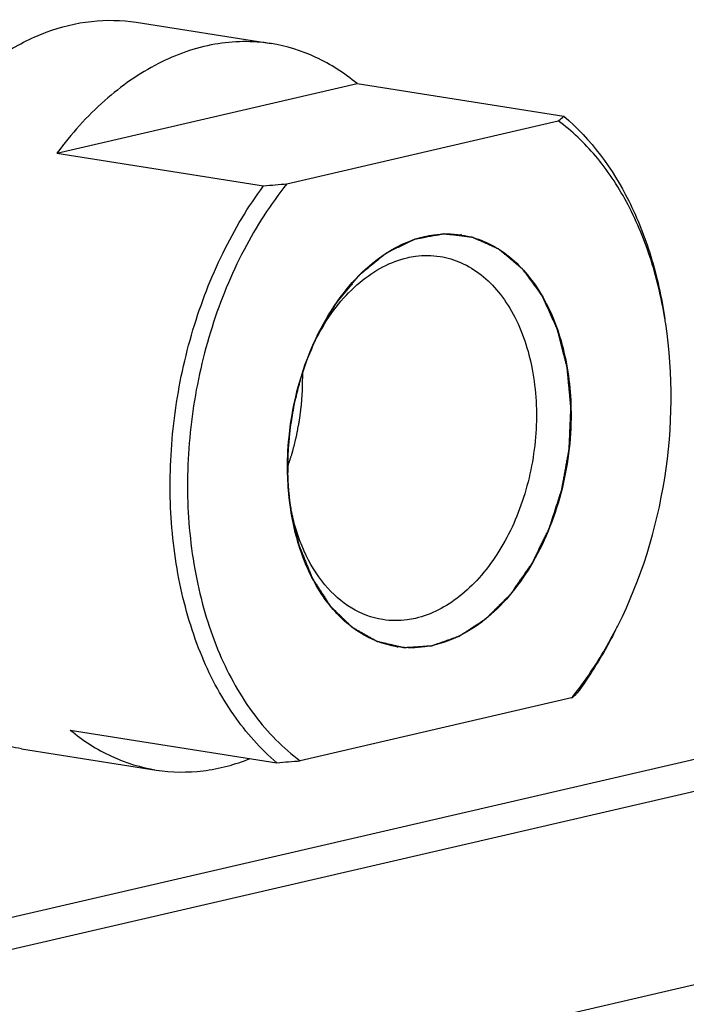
# Model space of a CAD drawing. Header units: millimetres. Extents: x 0 to 420, y 0 to 297.
# Tile 15 of 69: x 201.96 to 206.04, y 29.62 to 35.64. Entities that reach past the tile are written whole.
import ezdxf

# ---------------------------------------------------------------- set-up
doc = ezdxf.new("R2010")
doc.units = ezdxf.units.MM
doc.header["$LTSCALE"] = 23.1
doc.layers.add('AXIS', color=7, linetype='CONTINUOUS')
doc.layers.add('COMPONENTS', color=7, linetype='CONTINUOUS')

msp = doc.modelspace()

# ---------------------------------------------------------------- linework, layer by layer
at = {"layer": 'AXIS', "color": 7, "linetype": 'CONTINUOUS'}
for p, q in [((189.69345, 27.31963), (212.12838, 32.51746)), ((211.62517, 32.20265), (189.19024, 27.00482)), ((211.32324, 30.94943), (189.18032, 25.81926))]:
    msp.add_line(p, q, dxfattribs=at)
at = {"layer": 'COMPONENTS', "color": 7, "linetype": 'CONTINUOUS'}
for p, q in [((202.6717, 35.62583), (203.49633, 35.49555)), ((202.18668, 34.82574), (204.02227, 35.25102)), ((204.02227, 35.25102), (205.2867, 35.05125)), ((203.59385, 34.63762), (205.25391, 35.02223)), ((202.18668, 34.82574), (203.45111, 34.62597)), ((203.69013, 33.48506), (203.69009, 33.48685)), ((205.33539, 31.4917), (203.67532, 31.10709)), ((202.26815, 31.29521), (203.53259, 31.09544)), ((201.96945, 31.18096), (202.79408, 31.05068))]:
    msp.add_line(p, q, dxfattribs=at)
at = {"layer": 'COMPONENTS', "color": 2, "linetype": 'CONTINUOUS'}
for p, q in [((203.60021, 32.80391), (203.60128, 32.78653)), ((203.60467, 32.74382), (203.60659, 32.72416)), ((203.6114, 32.68273), (203.6143, 32.66137)), ((203.6143, 32.66137), (203.61527, 32.65463))]:
    msp.add_line(p, q, dxfattribs=at)
at = {"layer": 'COMPONENTS', "color": 7, "linetype": 'CONTINUOUS'}
for centre, radius, start, end in [((204.82804, 35.53641), 0.66764, 309.633415, 313.391413), ((201.61421, 58.01776), 23.4638, 274.490095, 274.839797), ((204.57424, 33.75818), 0.57287, 81.027456, 81.705192), ((203.19329, 33.36588), 2.74922, 8.684642, 9.391623), ((204.99104, 33.04719), 1.37991, 150.589964, 152.049168), ((204.96639, 33.06101), 1.35165, 149.922877, 150.587305), ((204.97107, 32.91908), 1.38021, 190.090586, 191.454832), ((203.16464, 33.16882), 2.74662, 332.65293, 333.360257), ((204.355, 32.37114), 0.57287, 261.027456, 261.705192), ((203.62459, 32.87339), 2.19907, 321.074747, 322.190841), ((204.91416, 32.00063), 0.66064, 309.613488, 313.41134), ((201.69568, 54.48723), 23.4638, 274.490095, 274.839797)]:
    msp.add_arc(centre, radius, start, end, dxfattribs=at)
for points, knots in [([(201.59578, 35.2232), (201.67418, 35.29864), (201.83819, 35.4319), (202.11077, 35.57352), (202.39243, 35.64378), (202.5814, 35.6401), (202.6717, 35.62583)], [0, 0, 0, 0, 0.2745939, 0.529727, 0.7692528, 1, 1, 1, 1]), ([(203.49631, 35.49555), (203.38292, 35.51347), (203.14143, 35.5094), (202.78903, 35.38384), (202.45981, 35.15106), (202.2732, 34.94231), (202.18668, 34.82574)], [0, 0, 0, 0, 0.2233546, 0.4596434, 0.7175511, 1, 1, 1, 1]), ([(204.02227, 35.25102), (203.94566, 35.31457), (203.77993, 35.42208), (203.59072, 35.48064), (203.49631, 35.49555)], [0, 0, 0, 0, 0.5101355, 1, 1, 1, 1]), ([(205.90566, 33.8145), (205.88448, 33.94251), (205.82579, 34.18808), (205.68424, 34.52534), (205.49628, 34.80922), (205.33798, 34.96084), (205.25391, 35.02223)], [0, 0, 0, 0, 0.2772215, 0.5370107, 0.7775895, 1, 1, 1, 1]), ([(205.2867, 35.05125), (205.45413, 34.91237), (205.66053, 34.62703), (205.83115, 34.18954), (205.8863, 33.94261), (205.90588, 33.81445)], [0, 0, 0, 0, 0.4636044, 0.7236911, 1, 1, 1, 1]), ([(202.87999, 32.71895), (202.87601, 32.89133), (202.89612, 33.23799), (203.0046, 33.74286), (203.18607, 34.21316), (203.35572, 34.49746), (203.45111, 34.62597)], [0, 0, 0, 0, 0.2556496, 0.5123703, 0.7626962, 1, 1, 1, 1]), ([(203.59385, 34.63762), (203.49293, 34.51267), (203.31282, 34.23165), (203.11983, 33.76035), (203.00378, 33.24939), (202.97136, 32.72788), (203.02442, 32.22517), (203.16065, 31.76928), (203.37323, 31.38579), (203.5693, 31.18451), (203.67532, 31.10709)], [0, 0, 0, 0, 0.1248793, 0.2575395, 0.3941913, 0.5304584, 0.6620193, 0.7852508, 0.8979277, 1, 1, 1, 1]), ([(203.78751, 33.72551), (203.82529, 33.80084), (203.90971, 33.94096), (204.06583, 34.11808), (204.24128, 34.24793), (204.37137, 34.30014), (204.43576, 34.31506)], [0, 0, 0, 0, 0.2802297, 0.5409502, 0.780203, 1, 1, 1, 1]), ([(204.43576, 34.31506), (204.45414, 34.31931), (204.52694, 34.33288), (204.6023, 34.33301), (204.65688, 34.32506)], [0, 0, 0, 0, 0.2548592, 1, 1, 1, 1]), ([(204.66358, 34.32404), (204.70965, 34.31676), (204.80177, 34.29026), (204.97615, 34.19076), (205.15978, 33.9806), (205.29522, 33.64791), (205.32839, 33.39689), (205.33142, 33.26548)], [0, 0, 0, 0, 0.1037529, 0.2107482, 0.442993, 0.7076371, 1, 1, 1, 1]), ([(203.79674, 33.73841), (203.8299, 33.79568), (203.90227, 33.90189), (204.03159, 34.03548), (204.17391, 34.13348), (204.27775, 34.1734), (204.32921, 34.18532)], [0, 0, 0, 0, 0.2783894, 0.5379771, 0.7777868, 1, 1, 1, 1]), ([(204.32921, 34.18532), (204.34591, 34.18919), (204.41204, 34.20143), (204.48058, 34.20107), (204.53006, 34.19327)], [0, 0, 0, 0, 0.2549529, 1, 1, 1, 1]), ([(204.53006, 34.19327), (204.57486, 34.18621), (204.66461, 34.15918), (204.78695, 34.08342), (204.89431, 33.97549), (205.01722, 33.78803), (205.11283, 33.49441), (205.13159, 33.10761), (205.05784, 32.71813), (204.9227, 32.42152), (204.77536, 32.22617), (204.61988, 32.07726), (204.47714, 32.00121), (204.38013, 31.97874)], [0, 0, 0, 0, 0.0491322, 0.1001062, 0.1543596, 0.2127136, 0.3415785, 0.4830492, 0.6282579, 0.7671458, 0.8317351, 0.8921355, 1, 1, 1, 1]), ([(205.61969, 31.9373), (205.76077, 32.21852), (205.94966, 32.83002), (205.9585, 33.46998), (205.91098, 33.781)], [0, 0, 0, 0, 0.4999994, 1, 1, 1, 1]), ([(203.59781, 32.86383), (203.5961, 32.93833), (203.60758, 33.23396), (203.68833, 33.52782), (203.78751, 33.72551)], [0, 0, 0, 0, 0.2520006, 1, 1, 1, 1]), ([(203.59776, 32.9021), (203.60142, 32.91363), (203.60691, 32.93094), (203.61332, 32.95113), (203.61697, 32.96266), (203.61972, 32.97131), (203.62246, 32.97997), (203.62452, 32.98645), (203.62589, 32.99078), (203.62659, 32.99294), (203.62725, 32.99512), (203.62796, 32.99809), (203.62891, 33.00178), (203.6304, 33.0077), (203.63227, 33.01509), (203.63527, 33.02693), (203.63901, 33.04172), (203.64274, 33.05651), (203.64574, 33.06835), (203.64761, 33.07575), (203.6491, 33.08166), (203.65003, 33.08536), (203.6507, 33.08794), (203.65106, 33.08944), (203.65134, 33.09102), (203.65172, 33.09297), (203.65261, 33.09767), (203.65395, 33.10472), (203.65573, 33.11411), (203.65751, 33.12351), (203.65989, 33.13603), (203.66227, 33.14856), (203.66465, 33.16109), (203.66614, 33.16892), (203.66733, 33.17518), (203.66822, 33.17988), (203.66896, 33.18379), (203.66949, 33.18654), (203.66978, 33.1881), (203.67003, 33.18928), (203.67015, 33.19041), (203.67035, 33.19194), (203.67069, 33.19459), (203.67118, 33.1984), (203.67176, 33.20296), (203.67255, 33.20904), (203.67353, 33.21664), (203.67509, 33.2288), (203.67666, 33.24096), (203.67822, 33.25312), (203.67939, 33.26224), (203.68057, 33.27136), (203.68145, 33.2782), (203.68203, 33.28277), (203.68233, 33.28505), (203.6826, 33.28733), (203.68278, 33.29037), (203.68306, 33.29418), (203.68347, 33.30027), (203.684, 33.30788), (203.68485, 33.32007), (203.6859, 33.33529), (203.68696, 33.35052), (203.6878, 33.3627), (203.68833, 33.37032), (203.68876, 33.3764), (203.68901, 33.38022), (203.68921, 33.38287), (203.6893, 33.38441), (203.68929, 33.386), (203.68932, 33.38796), (203.68935, 33.3927), (203.68942, 33.39981), (203.68949, 33.40928), (203.68957, 33.41875), (203.68968, 33.43138), (203.68987, 33.45348), (203.69003, 33.47243), (203.69013, 33.48506)], [0, 0, 0, 0, 0.0625, 0.09375, 0.109375, 0.125, 0.140625, 0.15625, 0.1601562, 0.1640625, 0.1679688, 0.171875, 0.1796875, 0.1875, 0.203125, 0.21875, 0.25, 0.28125, 0.296875, 0.3125, 0.3203125, 0.328125, 0.3320312, 0.3339844, 0.3359375, 0.3398438, 0.34375, 0.359375, 0.375, 0.390625, 0.40625, 0.4375, 0.453125, 0.46875, 0.4765625, 0.484375, 0.4921875, 0.4960938, 0.4980469, 0.5, 0.5019531, 0.5039062, 0.5078125, 0.515625, 0.5234375, 0.53125, 0.546875, 0.5625, 0.59375, 0.609375, 0.625, 0.640625, 0.65625, 0.6601562, 0.6640625, 0.6679688, 0.671875, 0.6796875, 0.6875, 0.703125, 0.71875, 0.75, 0.78125, 0.796875, 0.8125, 0.8203125, 0.828125, 0.8320312, 0.8339844, 0.8359375, 0.8398438, 0.84375, 0.859375, 0.875, 0.890625, 0.90625, 0.9375, 1, 1, 1, 1]), ([(205.33142, 33.26548), (205.33524, 33.09991), (205.29817, 32.77109), (205.15116, 32.3911), (204.97829, 32.13662), (204.83147, 31.98464), (204.66987, 31.8732), (204.55193, 31.82781), (204.49347, 31.81426)], [0, 0, 0, 0, 0.2774924, 0.5474618, 0.6734633, 0.790948, 0.8994625, 1, 1, 1, 1]), ([(203.61675, 32.64476), (203.61402, 32.66264), (203.60416, 32.73531), (203.59909, 32.80861), (203.59781, 32.86383)], [0, 0, 0, 0, 0.246732, 1, 1, 1, 1]), ([(203.53259, 31.09544), (203.43148, 31.17931), (203.24613, 31.38886), (203.04533, 31.77571), (202.91674, 32.22851), (202.88384, 32.55224), (202.87999, 32.71895)], [0, 0, 0, 0, 0.2191746, 0.4599978, 0.7217733, 1, 1, 1, 1]), ([(204.26565, 31.80528), (204.18566, 31.81791), (204.02319, 31.88185), (203.82722, 32.07133), (203.68514, 32.33424), (203.6332, 32.53709), (203.61675, 32.64476)], [0, 0, 0, 0, 0.2152301, 0.4488167, 0.7105211, 1, 1, 1, 1]), ([(204.17928, 31.97079), (204.11274, 31.98127), (203.97792, 32.03224), (203.81144, 32.18301), (203.68614, 32.39373), (203.63606, 32.55764), (203.61835, 32.64498)], [0, 0, 0, 0, 0.2174792, 0.4516932, 0.7122488, 1, 1, 1, 1]), ([(201.96945, 31.18097), (201.87337, 31.19615), (201.68065, 31.25638), (201.42109, 31.4274), (201.19754, 31.67083), (201.08167, 31.86712), (201.03081, 31.97314)], [0, 0, 0, 0, 0.2288754, 0.4675278, 0.7233137, 1, 1, 1, 1]), ([(204.38013, 31.97874), (204.36343, 31.97487), (204.29729, 31.96263), (204.22876, 31.96299), (204.17928, 31.97079)], [0, 0, 0, 0, 0.2549398, 1, 1, 1, 1]), ([(205.36198, 31.52528), (205.3845, 31.55431), (205.47403, 31.67577), (205.55188, 31.80573), (205.6043, 31.90708)], [0, 0, 0, 0, 0.2435737, 1, 1, 1, 1]), ([(205.60452, 31.90706), (205.58718, 31.8725), (205.51672, 31.73886), (205.43517, 31.61098), (205.36817, 31.52072)], [0, 0, 0, 0, 0.2559182, 1, 1, 1, 1]), ([(204.49347, 31.81426), (204.47509, 31.81), (204.4023, 31.79644), (204.32693, 31.79631), (204.27235, 31.80426)], [0, 0, 0, 0, 0.2548592, 1, 1, 1, 1]), ([(202.26815, 31.29521), (202.34476, 31.23166), (202.51048, 31.12415), (202.6997, 31.06559), (202.79411, 31.05068)], [0, 0, 0, 0, 0.5101355, 1, 1, 1, 1]), ([(202.79411, 31.05068), (202.88838, 31.03578), (203.08611, 31.03313), (203.27663, 31.08413), (203.36897, 31.12084)], [0, 0, 0, 0, 0.4899006, 1, 1, 1, 1])]:
    msp.add_open_spline(points, degree=3, knots=knots, dxfattribs=at)
at = {"layer": 'COMPONENTS', "color": 2, "linetype": 'CONTINUOUS'}
for points, knots in [([(205.33142, 33.26548), (205.32995, 33.28094), (205.32701, 33.31186), (205.32334, 33.3505), (205.3204, 33.38142), (205.3182, 33.40461), (205.316, 33.42779), (205.31379, 33.45098), (205.31196, 33.4703), (205.31067, 33.48383), (205.30994, 33.49156), (205.30939, 33.49735), (205.30893, 33.50218), (205.30856, 33.50605), (205.30833, 33.50846), (205.30815, 33.5104), (205.30802, 33.5116), (205.30796, 33.51258), (205.30775, 33.5135), (205.30733, 33.51508), (205.30676, 33.51736), (205.30583, 33.52099), (205.30468, 33.52554), (205.30282, 33.53281), (205.30051, 33.5419), (205.29773, 33.55281), (205.29403, 33.56736), (205.2894, 33.58554), (205.28385, 33.60736), (205.27829, 33.62918), (205.27274, 33.65101), (205.26811, 33.66919), (205.26441, 33.68374), (205.26163, 33.69465), (205.25885, 33.70556), (205.25608, 33.71647), (205.25376, 33.72556), (205.25214, 33.73192), (205.25122, 33.73556), (205.25052, 33.73829), (205.24983, 33.74101), (205.24931, 33.74306), (205.24896, 33.74442), (205.24879, 33.74511), (205.2486, 33.74577), (205.24821, 33.74655), (205.24777, 33.74755), (205.24705, 33.74914), (205.24615, 33.75114), (205.2447, 33.75432), (205.2429, 33.75831), (205.24073, 33.76309), (205.23785, 33.76946), (205.23424, 33.77743), (205.22991, 33.78699), (205.22413, 33.79974), (205.21692, 33.81568), (205.20825, 33.8348), (205.19959, 33.85392), (205.19093, 33.87304), (205.18372, 33.88898), (205.17794, 33.90173), (205.17361, 33.91129), (205.17, 33.91925), (205.16712, 33.92563), (205.16495, 33.93041), (205.16279, 33.93519), (205.16098, 33.93917), (205.15954, 33.94236), (205.15846, 33.94475), (205.15755, 33.94674), (205.15693, 33.94814), (205.15655, 33.94893), (205.15631, 33.94956), (205.15593, 33.95001), (205.15546, 33.95068), (205.15462, 33.95181), (205.15344, 33.95344), (205.15201, 33.95539), (205.15011, 33.95799), (205.14774, 33.96124), (205.14489, 33.96515), (205.14204, 33.96905), (205.13824, 33.97426), (205.13349, 33.98076), (205.12779, 33.98857), (205.12019, 33.99898), (205.11068, 34.012), (205.09928, 34.02761), (205.08788, 34.04323), (205.07648, 34.05884), (205.06698, 34.07186), (205.05938, 34.08227), (205.05368, 34.09008), (205.04893, 34.09658), (205.04513, 34.10179), (205.04228, 34.10569), (205.0399, 34.10895), (205.038, 34.11155), (205.03681, 34.11318), (205.03586, 34.11448), (205.03527, 34.11529), (205.03486, 34.11587), (205.03461, 34.11617), (205.03432, 34.1164), (205.03396, 34.1167), (205.03311, 34.11741), (205.03183, 34.11849), (205.03012, 34.11992), (205.02841, 34.12135), (205.02614, 34.12326), (205.02215, 34.1266), (205.01646, 34.13137), (205.00963, 34.1371), (205.0028, 34.14282), (204.99597, 34.14855), (204.98686, 34.15618), (204.97548, 34.16572), (204.96182, 34.17717), (204.94816, 34.18862), (204.93678, 34.19816), (204.92767, 34.2058), (204.92084, 34.21152), (204.91401, 34.21725), (204.90718, 34.22297), (204.90149, 34.22774), (204.8975, 34.23108), (204.89523, 34.23299), (204.89352, 34.23442), (204.89181, 34.23585), (204.89053, 34.23692), (204.88968, 34.23764), (204.88932, 34.23793), (204.88904, 34.23819), (204.88873, 34.23835), (204.88818, 34.23858), (204.8874, 34.23894), (204.88614, 34.2395), (204.88457, 34.2402), (204.88206, 34.24132), (204.87892, 34.24272), (204.87515, 34.2444), (204.87013, 34.24664), (204.86385, 34.24945), (204.85631, 34.25281), (204.84626, 34.25729), (204.8337, 34.2629), (204.81863, 34.26962), (204.80356, 34.27635), (204.78849, 34.28307), (204.77593, 34.28868), (204.76588, 34.29316), (204.75835, 34.29652), (204.75207, 34.29932), (204.74705, 34.30157), (204.74328, 34.30325), (204.73951, 34.30493), (204.73637, 34.30633), (204.73386, 34.30745), (204.73229, 34.30815), (204.73103, 34.30871), (204.73009, 34.30913), (204.72931, 34.30949), (204.72867, 34.30975), (204.72822, 34.31002), (204.72769, 34.31002), (204.72701, 34.31012), (204.72616, 34.31021), (204.72514, 34.31034), (204.72377, 34.3105), (204.72207, 34.3107), (204.71934, 34.31103), (204.71593, 34.31143), (204.71184, 34.31192), (204.70775, 34.31241), (204.7023, 34.31306), (204.69548, 34.31387), (204.6873, 34.31484), (204.67639, 34.31614), (204.66275, 34.31776), (204.64639, 34.31971), (204.63003, 34.32166), (204.61367, 34.3236), (204.60003, 34.32523), (204.58912, 34.32652), (204.58094, 34.3275), (204.57412, 34.32831), (204.56867, 34.32896), (204.56458, 34.32944), (204.56117, 34.32985), (204.55844, 34.33017), (204.55674, 34.33038), (204.55537, 34.33054), (204.55452, 34.33064), (204.55393, 34.33072), (204.55358, 34.33074), (204.55323, 34.33066), (204.5528, 34.33059), (204.55175, 34.33039), (204.55019, 34.3301), (204.5481, 34.32972), (204.54601, 34.32934), (204.54322, 34.32882), (204.53835, 34.32793), (204.53138, 34.32665), (204.52302, 34.32512), (204.51467, 34.32358), (204.50631, 34.32205), (204.49516, 34.32), (204.48123, 34.31744), (204.46452, 34.31437), (204.4478, 34.3113), (204.43387, 34.30874), (204.42273, 34.3067), (204.41437, 34.30516), (204.40601, 34.30363), (204.39766, 34.30209), (204.39069, 34.30082), (204.38582, 34.29992), (204.38303, 34.29941), (204.38094, 34.29902), (204.37885, 34.29864), (204.37728, 34.29835), (204.37624, 34.29816), (204.3758, 34.29807), (204.37545, 34.29803), (204.37511, 34.29788), (204.37452, 34.29758), (204.37366, 34.29717), (204.3723, 34.29651), (204.3706, 34.29568), (204.36787, 34.29435), (204.36446, 34.2927), (204.36037, 34.29071), (204.35492, 34.28806), (204.3481, 34.28474), (204.33992, 34.28076), (204.32901, 34.27546), (204.31537, 34.26883), (204.29901, 34.26087), (204.28265, 34.25292), (204.26629, 34.24496), (204.25265, 34.23833), (204.24175, 34.23302), (204.23356, 34.22905), (204.22675, 34.22573), (204.22129, 34.22308), (204.2172, 34.22109), (204.21311, 34.2191), (204.2097, 34.21744), (204.20698, 34.21612), (204.20493, 34.21512), (204.20323, 34.21429), (204.20203, 34.21372), (204.20135, 34.21337), (204.20083, 34.21317), (204.20036, 34.21273), (204.19972, 34.21223), (204.19861, 34.2113), (204.19701, 34.21001), (204.1951, 34.20844), (204.19254, 34.20636), (204.18935, 34.20375), (204.18552, 34.20063), (204.18169, 34.1975), (204.17659, 34.19333), (204.17021, 34.18812), (204.16255, 34.18187), (204.15234, 34.17353), (204.13957, 34.1631), (204.12426, 34.1506), (204.10894, 34.13809), (204.09362, 34.12558), (204.08086, 34.11516), (204.07065, 34.10682), (204.06299, 34.10057), (204.05661, 34.09536), (204.0515, 34.09119), (204.04767, 34.08806), (204.04448, 34.08546), (204.04193, 34.08337), (204.04033, 34.08207), (204.03905, 34.08103), (204.03826, 34.08036), (204.03761, 34.07987), (204.03717, 34.07939), (204.03675, 34.07886), (204.0359, 34.07783), (204.03462, 34.07628), (204.03292, 34.07421), (204.03122, 34.07215), (204.02894, 34.06939), (204.02497, 34.06457), (204.01929, 34.05769), (204.01248, 34.04942), (204.00567, 34.04116), (203.99886, 34.03289), (203.98977, 34.02187), (203.97842, 34.0081), (203.9648, 33.99157), (203.95117, 33.97504), (203.93982, 33.96127), (203.93074, 33.95025), (203.92392, 33.94198), (203.91711, 33.93372), (203.9103, 33.92545), (203.90462, 33.91856), (203.90008, 33.91306), (203.89724, 33.90961), (203.89497, 33.90686), (203.89356, 33.90513), (203.89255, 33.90394), (203.892, 33.90322), (203.89155, 33.90237), (203.89095, 33.90135), (203.89001, 33.89969), (203.88882, 33.89763), (203.88693, 33.89432), (203.88457, 33.89018), (203.88173, 33.88522), (203.87794, 33.8786), (203.87321, 33.87033), (203.86754, 33.86041), (203.85997, 33.84718), (203.85051, 33.83064), (203.83915, 33.81079), (203.8278, 33.79095), (203.81266, 33.76448), (203.79374, 33.7314), (203.7786, 33.70494), (203.77103, 33.69171)], [0, 0, 0, 0, 0.015625, 0.03125, 0.0390625, 0.046875, 0.0546875, 0.0625, 0.0703125, 0.0742188, 0.0761719, 0.078125, 0.0800781, 0.0810547, 0.0820312, 0.0825195, 0.0830078, 0.083252, 0.0834961, 0.0839844, 0.0849609, 0.0859375, 0.0878906, 0.0898438, 0.09375, 0.0976562, 0.1015625, 0.109375, 0.1171875, 0.125, 0.1328125, 0.140625, 0.1445312, 0.1484375, 0.1523438, 0.15625, 0.1601562, 0.1621094, 0.1630859, 0.1640625, 0.1650391, 0.1660156, 0.1662598, 0.1665039, 0.166748, 0.1669922, 0.1674805, 0.1679688, 0.1689453, 0.1699219, 0.171875, 0.1738281, 0.1757812, 0.1796875, 0.1835938, 0.1875, 0.1953125, 0.203125, 0.2109375, 0.21875, 0.2265625, 0.2304688, 0.234375, 0.2382812, 0.2402344, 0.2421875, 0.2441406, 0.2460938, 0.2470703, 0.2480469, 0.2490234, 0.2495117, 0.2497559, 0.25, 0.2502441, 0.2504883, 0.2509766, 0.2519531, 0.2529297, 0.2539062, 0.2558594, 0.2578125, 0.2597656, 0.2617188, 0.265625, 0.2695312, 0.2734375, 0.28125, 0.2890625, 0.296875, 0.3046875, 0.3125, 0.3164062, 0.3203125, 0.3242188, 0.3261719, 0.328125, 0.3300781, 0.3310547, 0.3320312, 0.3325195, 0.3330078, 0.333252, 0.333374, 0.3334961, 0.3337402, 0.3339844, 0.3349609, 0.3359375, 0.3369141, 0.3378906, 0.3398438, 0.34375, 0.3476562, 0.3515625, 0.3554688, 0.359375, 0.3671875, 0.375, 0.3828125, 0.390625, 0.3945312, 0.3984375, 0.4023438, 0.40625, 0.4101562, 0.4121094, 0.4130859, 0.4140625, 0.4150391, 0.4160156, 0.4162598, 0.4165039, 0.416626, 0.416748, 0.4169922, 0.4174805, 0.4179688, 0.4189453, 0.4199219, 0.421875, 0.4238281, 0.4257812, 0.4296875, 0.4335938, 0.4375, 0.4453125, 0.453125, 0.4609375, 0.46875, 0.4765625, 0.4804688, 0.484375, 0.4882812, 0.4902344, 0.4921875, 0.4941406, 0.4960938, 0.4970703, 0.4980469, 0.4985352, 0.4990234, 0.4995117, 0.4997559, 0.5, 0.5002441, 0.5004883, 0.5009766, 0.5014648, 0.5019531, 0.5029297, 0.5039062, 0.5058594, 0.5078125, 0.5097656, 0.5117188, 0.515625, 0.5195312, 0.5234375, 0.53125, 0.5390625, 0.546875, 0.5546875, 0.5625, 0.5664062, 0.5703125, 0.5742188, 0.5761719, 0.578125, 0.5800781, 0.5810547, 0.5820312, 0.5825195, 0.5830078, 0.583252, 0.583374, 0.5834961, 0.5837402, 0.5839844, 0.5849609, 0.5859375, 0.5869141, 0.5878906, 0.5898438, 0.59375, 0.5976562, 0.6015625, 0.6054688, 0.609375, 0.6171875, 0.625, 0.6328125, 0.640625, 0.6445312, 0.6484375, 0.6523438, 0.65625, 0.6601562, 0.6621094, 0.6630859, 0.6640625, 0.6650391, 0.6660156, 0.6662598, 0.6665039, 0.666626, 0.666748, 0.6669922, 0.6674805, 0.6679688, 0.6689453, 0.6699219, 0.671875, 0.6738281, 0.6757812, 0.6796875, 0.6835938, 0.6875, 0.6953125, 0.703125, 0.7109375, 0.71875, 0.7265625, 0.7304688, 0.734375, 0.7382812, 0.7402344, 0.7421875, 0.7441406, 0.7460938, 0.7470703, 0.7480469, 0.7490234, 0.7495117, 0.7497559, 0.75, 0.7502441, 0.7504883, 0.7509766, 0.7519531, 0.7529297, 0.7539062, 0.7558594, 0.7578125, 0.7597656, 0.7617188, 0.765625, 0.7695312, 0.7734375, 0.78125, 0.7890625, 0.796875, 0.8046875, 0.8125, 0.8164062, 0.8203125, 0.8242188, 0.8261719, 0.828125, 0.8300781, 0.8310547, 0.8320312, 0.8325195, 0.8330078, 0.833252, 0.8334961, 0.8337402, 0.8339844, 0.8349609, 0.8359375, 0.8369141, 0.8378906, 0.8398438, 0.84375, 0.8476562, 0.8515625, 0.8554688, 0.859375, 0.8671875, 0.875, 0.8828125, 0.890625, 0.8945312, 0.8984375, 0.9023438, 0.90625, 0.9101562, 0.9121094, 0.9140625, 0.9150391, 0.9160156, 0.9165039, 0.916748, 0.9169922, 0.9174805, 0.9179688, 0.9189453, 0.9199219, 0.921875, 0.9238281, 0.9257812, 0.9296875, 0.9335938, 0.9375, 0.9453125, 0.953125, 0.9609375, 0.96875, 0.984375, 1, 1, 1, 1]), ([(203.77103, 33.69171), (203.76432, 33.67589), (203.75424, 33.65216), (203.74249, 33.62448), (203.73578, 33.60866), (203.73074, 33.59679), (203.72655, 33.58691), (203.72319, 33.579), (203.72109, 33.57405), (203.71941, 33.5701), (203.71837, 33.56762), (203.71751, 33.56566), (203.71696, 33.56412), (203.71645, 33.56256), (203.7154, 33.55945), (203.71384, 33.55478), (203.71176, 33.54855), (203.70968, 33.54233), (203.70691, 33.53403), (203.70205, 33.51951), (203.69511, 33.49876), (203.68817, 33.47801), (203.68332, 33.46348), (203.68054, 33.45518), (203.67846, 33.44896), (203.67638, 33.44274), (203.67482, 33.43806), (203.67377, 33.43496), (203.67335, 33.43365), (203.67299, 33.43263), (203.6727, 33.43153), (203.67222, 33.42959), (203.67152, 33.42683), (203.67042, 33.42239), (203.66903, 33.41686), (203.66682, 33.408), (203.66405, 33.39693), (203.66072, 33.38364), (203.6574, 33.37036), (203.65408, 33.35707), (203.65075, 33.34378), (203.64743, 33.3305), (203.64466, 33.31942), (203.64244, 33.31057), (203.64078, 33.30392), (203.6394, 33.29839), (203.63842, 33.29451), (203.63788, 33.2923), (203.63742, 33.29063), (203.63719, 33.28899), (203.6368, 33.2868), (203.63615, 33.28296), (203.63522, 33.27748), (203.6341, 33.2709), (203.6326, 33.26213), (203.63073, 33.25117), (203.62849, 33.23802), (203.62625, 33.22486), (203.62401, 33.21171), (203.62177, 33.19856), (203.61953, 33.1854), (203.61766, 33.17444), (203.61616, 33.16567), (203.61523, 33.16019), (203.61448, 33.15581), (203.61403, 33.15306), (203.61362, 33.15088), (203.61338, 33.14867), (203.61304, 33.1448), (203.61251, 33.13928), (203.61168, 33.13044), (203.61064, 33.1194), (203.60898, 33.10173), (203.6069, 33.07964), (203.60482, 33.05755), (203.60336, 33.04208), (203.60253, 33.03325), (203.60191, 33.02662), (203.60129, 33.01999), (203.60082, 33.01502), (203.60051, 33.01171), (203.60034, 33.01005), (203.60022, 33.00839), (203.60021, 33.00611), (203.60015, 33.00328), (203.60008, 32.99874), (203.59998, 32.99308), (203.59983, 32.98401), (203.59964, 32.97267), (203.59941, 32.95907), (203.59911, 32.94093), (203.59857, 32.90918), (203.59812, 32.88197), (203.59781, 32.86383)], [0, 0, 0, 0, 0.0625, 0.09375, 0.109375, 0.125, 0.140625, 0.1484375, 0.15625, 0.1601562, 0.1640625, 0.1660156, 0.1679688, 0.1699219, 0.171875, 0.1796875, 0.1875, 0.1953125, 0.203125, 0.21875, 0.25, 0.28125, 0.296875, 0.3046875, 0.3125, 0.3203125, 0.328125, 0.3300781, 0.3320312, 0.3330078, 0.3339844, 0.3359375, 0.3398438, 0.34375, 0.3515625, 0.359375, 0.375, 0.390625, 0.40625, 0.421875, 0.4375, 0.453125, 0.46875, 0.4765625, 0.484375, 0.4921875, 0.4960938, 0.4980469, 0.5, 0.5019531, 0.5039062, 0.5078125, 0.515625, 0.5234375, 0.53125, 0.546875, 0.5625, 0.578125, 0.59375, 0.609375, 0.625, 0.640625, 0.6484375, 0.65625, 0.6601562, 0.6640625, 0.6660156, 0.6679688, 0.671875, 0.6796875, 0.6875, 0.703125, 0.71875, 0.75, 0.78125, 0.796875, 0.8046875, 0.8125, 0.8203125, 0.828125, 0.8300781, 0.8320312, 0.8339844, 0.8359375, 0.8398438, 0.84375, 0.8515625, 0.859375, 0.875, 0.890625, 0.90625, 0.9375, 1, 1, 1, 1]), ([(203.61527, 32.65463), (203.6192, 32.63706), (203.62509, 32.6107), (203.63294, 32.57556), (203.63883, 32.5492), (203.64472, 32.52284), (203.64963, 32.50088), (203.65356, 32.4833), (203.6565, 32.47012), (203.65895, 32.45914), (203.66092, 32.45036), (203.66214, 32.44486), (203.66313, 32.44047), (203.66386, 32.43718), (203.66448, 32.43443), (203.66496, 32.43223), (203.66529, 32.43087), (203.66549, 32.42974), (203.66593, 32.42877), (203.66661, 32.42701), (203.66803, 32.42354), (203.67004, 32.41855), (203.67245, 32.41257), (203.67567, 32.4046), (203.67969, 32.39464), (203.68452, 32.38268), (203.69096, 32.36674), (203.699, 32.34681), (203.70866, 32.3229), (203.71671, 32.30297), (203.72314, 32.28703), (203.72797, 32.27507), (203.7328, 32.26312), (203.73682, 32.25315), (203.74004, 32.24518), (203.74205, 32.2402), (203.74366, 32.23621), (203.74487, 32.23323), (203.74588, 32.23073), (203.74668, 32.22874), (203.74718, 32.22749), (203.74759, 32.22651), (203.74786, 32.22572), (203.74828, 32.22511), (203.74882, 32.22427), (203.7495, 32.22323), (203.75058, 32.22156), (203.75193, 32.21948), (203.75409, 32.21614), (203.75679, 32.21196), (203.76111, 32.20529), (203.76652, 32.19694), (203.773, 32.18692), (203.77949, 32.17691), (203.78813, 32.16355), (203.79894, 32.14686), (203.81191, 32.12682), (203.82488, 32.10679), (203.83461, 32.09176), (203.84109, 32.08175), (203.84434, 32.07674), (203.84758, 32.07173), (203.85028, 32.06756), (203.85244, 32.06422), (203.85406, 32.06171), (203.85569, 32.05921), (203.85703, 32.05711), (203.85799, 32.05568), (203.85851, 32.0548), (203.85899, 32.05432), (203.85947, 32.05385), (203.86012, 32.05322), (203.86125, 32.05212), (203.86286, 32.05054), (203.86544, 32.04802), (203.86866, 32.04486), (203.87382, 32.03982), (203.88027, 32.03351), (203.88801, 32.02594), (203.89574, 32.01837), (203.90348, 32.0108), (203.9138, 32.00071), (203.92669, 31.9881), (203.93959, 31.97548), (203.9499, 31.96539), (203.95764, 31.95782), (203.96538, 31.95025), (203.97183, 31.94395), (203.97698, 31.9389), (203.98085, 31.93512), (203.98408, 31.93196), (203.98633, 31.92975), (203.98762, 31.92849), (203.98859, 31.92755), (203.98939, 31.92675), (203.99004, 31.92613), (203.99067, 31.92546), (203.99163, 31.92499), (203.99311, 31.92412), (203.99499, 31.92307), (203.99797, 31.92137), (204.0017, 31.91925), (204.00768, 31.91585), (204.01514, 31.91161), (204.02709, 31.90482), (204.04202, 31.89633), (204.05994, 31.88615), (204.07786, 31.87597), (204.09279, 31.86748), (204.10474, 31.86069), (204.1137, 31.8556), (204.12117, 31.85136), (204.12714, 31.84796), (204.13162, 31.84542), (204.13535, 31.84329), (204.13834, 31.8416), (204.14021, 31.84054), (204.1417, 31.83969), (204.14263, 31.83916), (204.14328, 31.83878), (204.14366, 31.83859), (204.14407, 31.83852), (204.14458, 31.83839), (204.14579, 31.83811), (204.14761, 31.83768), (204.15003, 31.83712), (204.15246, 31.83656), (204.15569, 31.83581), (204.16135, 31.83449), (204.16944, 31.83261), (204.17914, 31.83035), (204.18884, 31.82809), (204.19854, 31.82584), (204.21148, 31.82283), (204.22765, 31.81906), (204.24382, 31.8153), (204.25676, 31.81229), (204.26646, 31.81003), (204.27616, 31.80778), (204.28425, 31.8059), (204.29071, 31.80439), (204.29556, 31.80326), (204.30042, 31.80213), (204.30405, 31.80129), (204.30648, 31.80072), (204.30749, 31.80048), (204.3083, 31.80031), (204.3091, 31.80007), (204.31015, 31.80018), (204.31141, 31.80025), (204.31309, 31.80036), (204.31518, 31.8005), (204.3177, 31.80067), (204.32105, 31.80089), (204.32692, 31.80128), (204.33531, 31.80183), (204.34872, 31.80272), (204.36549, 31.80383), (204.38561, 31.80517), (204.40574, 31.8065), (204.42586, 31.80783), (204.44263, 31.80894), (204.45437, 31.80972), (204.46108, 31.81016), (204.46611, 31.8105), (204.4703, 31.81077), (204.47365, 31.811), (204.47617, 31.81116), (204.47826, 31.81131), (204.47973, 31.81139), (204.48046, 31.81146), (204.48089, 31.81146), (204.48129, 31.81164), (204.48181, 31.8118), (204.48263, 31.8121), (204.48406, 31.8126), (204.48612, 31.81333), (204.48858, 31.8142), (204.49186, 31.81536), (204.49597, 31.81681), (204.50089, 31.81854), (204.50746, 31.82086), (204.51567, 31.82376), (204.52552, 31.82724), (204.53537, 31.83071), (204.5485, 31.83535), (204.56492, 31.84114), (204.58134, 31.84694), (204.59447, 31.85157), (204.60432, 31.85505), (204.61417, 31.85853), (204.62238, 31.86142), (204.62895, 31.86374), (204.63388, 31.86548), (204.63798, 31.86693), (204.64126, 31.86809), (204.64373, 31.86896), (204.64578, 31.86968), (204.64722, 31.87019), (204.64804, 31.87047), (204.64855, 31.87067), (204.64896, 31.87078), (204.64936, 31.87107), (204.65006, 31.87151), (204.65146, 31.87244), (204.65346, 31.87374), (204.65586, 31.87531), (204.65906, 31.8774), (204.66306, 31.88001), (204.66786, 31.88315), (204.67427, 31.88733), (204.68547, 31.89465), (204.70147, 31.90511), (204.72067, 31.91766), (204.73988, 31.9302), (204.75908, 31.94275), (204.77508, 31.95321), (204.78789, 31.96157), (204.79589, 31.9668), (204.80149, 31.97046), (204.80469, 31.97255), (204.80709, 31.97412), (204.80909, 31.97543), (204.81069, 31.97647), (204.81189, 31.97726), (204.8129, 31.97789), (204.81362, 31.97866), (204.81435, 31.97938), (204.81527, 31.9803), (204.81747, 31.9825), (204.82077, 31.98579), (204.82517, 31.99019), (204.82956, 31.99458), (204.83543, 32.00044), (204.84276, 32.00776), (204.85156, 32.01655), (204.86035, 32.02533), (204.87208, 32.03705), (204.88674, 32.05169), (204.9014, 32.06634), (204.91313, 32.07805), (204.92193, 32.08684), (204.93073, 32.09562), (204.93952, 32.10441), (204.94685, 32.11173), (204.95198, 32.11686), (204.95492, 32.11979), (204.95712, 32.12198), (204.95932, 32.12418), (204.96096, 32.12583), (204.96206, 32.12692), (204.96252, 32.12739), (204.96289, 32.12774), (204.96322, 32.12818), (204.96377, 32.12899), (204.96457, 32.13012), (204.96585, 32.13195), (204.96744, 32.13423), (204.96999, 32.13788), (204.97317, 32.14244), (204.97699, 32.14792), (204.98209, 32.15522), (204.98846, 32.16435), (204.99611, 32.1753), (205.0063, 32.1899), (205.01904, 32.20816), (205.03433, 32.23006), (205.04962, 32.25197), (205.06236, 32.27022), (205.07255, 32.28482), (205.07892, 32.29395), (205.08402, 32.30125), (205.0872, 32.30581), (205.08975, 32.30947), (205.09135, 32.31174), (205.09261, 32.31358), (205.09344, 32.31469), (205.09392, 32.31575), (205.09444, 32.31678), (205.09532, 32.3186), (205.0966, 32.32119), (205.09863, 32.32534), (205.10117, 32.33053), (205.10421, 32.33676), (205.10828, 32.34506), (205.11336, 32.35543), (205.11945, 32.36789), (205.12555, 32.38034), (205.13368, 32.39694), (205.14384, 32.41769), (205.15603, 32.44259), (205.16619, 32.46335), (205.17432, 32.47995), (205.18042, 32.4924), (205.1855, 32.50278), (205.18956, 32.51108), (205.1921, 32.51626), (205.19413, 32.52042), (205.19541, 32.523), (205.19641, 32.52509), (205.19747, 32.52712), (205.19838, 32.53005), (205.19952, 32.53352), (205.20103, 32.53815), (205.20291, 32.54395), (205.20517, 32.5509), (205.20819, 32.56016), (205.21347, 32.57638), (205.22101, 32.59955), (205.23006, 32.62736), (205.23911, 32.65516), (205.24665, 32.67833), (205.25268, 32.69687), (205.2572, 32.71077), (205.26173, 32.72467), (205.2655, 32.73626), (205.26851, 32.74553), (205.27077, 32.75248), (205.27247, 32.75769), (205.2736, 32.76117), (205.27407, 32.76262), (205.27445, 32.76378), (205.27474, 32.76464), (205.27487, 32.76556), (205.27511, 32.76678), (205.27538, 32.7683), (205.27582, 32.77073), (205.27637, 32.77377), (205.27704, 32.77742), (205.27792, 32.78229), (205.27902, 32.78837), (205.28079, 32.7981), (205.283, 32.81026), (205.28565, 32.82486), (205.2883, 32.83945), (205.29184, 32.85892), (205.29626, 32.88324), (205.30156, 32.91244), (205.30598, 32.93676), (205.30951, 32.95622), (205.31216, 32.97082), (205.31437, 32.98298), (205.31614, 32.99271), (205.31725, 32.9988), (205.31813, 33.00366), (205.31879, 33.00731), (205.31935, 33.01035), (205.31972, 33.01248), (205.31998, 33.01369), (205.31998, 33.01493), (205.32008, 33.01646), (205.32018, 33.01892), (205.32032, 33.022), (205.32049, 33.02569), (205.32072, 33.03061), (205.321, 33.03675), (205.32144, 33.04659), (205.322, 33.05889), (205.32268, 33.07365), (205.32357, 33.09332), (205.3247, 33.11792), (205.32604, 33.14743), (205.32739, 33.17694), (205.32918, 33.2163), (205.33053, 33.24581), (205.33142, 33.26548)], [0, 0, 0, 0, 0.015625, 0.0234375, 0.03125, 0.0390625, 0.046875, 0.0507812, 0.0546875, 0.0585938, 0.0605469, 0.0625, 0.0634766, 0.0644531, 0.0654297, 0.065918, 0.0664062, 0.0666504, 0.0668945, 0.0673828, 0.0683594, 0.0703125, 0.0722656, 0.0742188, 0.078125, 0.0820312, 0.0859375, 0.09375, 0.1015625, 0.109375, 0.1132812, 0.1171875, 0.1210938, 0.125, 0.1269531, 0.1289062, 0.1298828, 0.1308594, 0.1318359, 0.1323242, 0.1328125, 0.1330566, 0.1333008, 0.1335449, 0.1337891, 0.1342773, 0.1347656, 0.1357422, 0.1367188, 0.1386719, 0.140625, 0.1445312, 0.1484375, 0.1523438, 0.15625, 0.1640625, 0.171875, 0.1796875, 0.1875, 0.1894531, 0.1914062, 0.1933594, 0.1953125, 0.1962891, 0.1972656, 0.1982422, 0.1992188, 0.199707, 0.1999512, 0.2001953, 0.2004395, 0.2006836, 0.2011719, 0.2021484, 0.203125, 0.2050781, 0.2070312, 0.2109375, 0.2148438, 0.21875, 0.2226562, 0.2265625, 0.234375, 0.2421875, 0.2460938, 0.25, 0.2539062, 0.2578125, 0.2597656, 0.2617188, 0.2636719, 0.2646484, 0.2651367, 0.265625, 0.2661133, 0.2663574, 0.2666016, 0.2670898, 0.2675781, 0.2685547, 0.2695312, 0.2714844, 0.2734375, 0.2773438, 0.28125, 0.2890625, 0.296875, 0.3046875, 0.3125, 0.3164062, 0.3203125, 0.3242188, 0.3261719, 0.328125, 0.3300781, 0.3310547, 0.3320312, 0.3325195, 0.3330078, 0.333252, 0.333374, 0.3334961, 0.3337402, 0.3339844, 0.3349609, 0.3359375, 0.3369141, 0.3378906, 0.3398438, 0.34375, 0.3476562, 0.3515625, 0.3554688, 0.359375, 0.3671875, 0.375, 0.3789062, 0.3828125, 0.3867188, 0.390625, 0.3925781, 0.3945312, 0.3964844, 0.3984375, 0.3989258, 0.3994141, 0.3996582, 0.3999023, 0.4003906, 0.4008789, 0.4013672, 0.4023438, 0.4033203, 0.4042969, 0.40625, 0.4101562, 0.4140625, 0.421875, 0.4296875, 0.4375, 0.4453125, 0.453125, 0.4570312, 0.4589844, 0.4609375, 0.4628906, 0.4638672, 0.4648438, 0.4658203, 0.4663086, 0.4665527, 0.4666748, 0.4667969, 0.467041, 0.4672852, 0.4677734, 0.46875, 0.4697266, 0.4707031, 0.4726562, 0.4746094, 0.4765625, 0.4804688, 0.484375, 0.4882812, 0.4921875, 0.5, 0.5078125, 0.5117188, 0.515625, 0.5195312, 0.5234375, 0.5253906, 0.5273438, 0.5292969, 0.5302734, 0.53125, 0.5322266, 0.5327148, 0.532959, 0.5332031, 0.5333252, 0.5334473, 0.5336914, 0.5341797, 0.5351562, 0.5361328, 0.5371094, 0.5390625, 0.5410156, 0.5429688, 0.546875, 0.5546875, 0.5625, 0.5703125, 0.578125, 0.5859375, 0.5898438, 0.59375, 0.5957031, 0.5966797, 0.5976562, 0.5986328, 0.5991211, 0.5996094, 0.6000977, 0.6003418, 0.6005859, 0.6010742, 0.6015625, 0.6035156, 0.6054688, 0.6074219, 0.609375, 0.6132812, 0.6171875, 0.6210938, 0.625, 0.6328125, 0.640625, 0.6445312, 0.6484375, 0.6523438, 0.65625, 0.6601562, 0.6621094, 0.6630859, 0.6640625, 0.6650391, 0.6660156, 0.6662598, 0.6665039, 0.666626, 0.666748, 0.6669922, 0.6674805, 0.6679688, 0.6689453, 0.6699219, 0.671875, 0.6738281, 0.6757812, 0.6796875, 0.6835938, 0.6875, 0.6953125, 0.703125, 0.7109375, 0.71875, 0.7226562, 0.7265625, 0.7285156, 0.7304688, 0.7314453, 0.7324219, 0.7329102, 0.7333984, 0.7336426, 0.7338867, 0.734375, 0.7353516, 0.7363281, 0.7382812, 0.7402344, 0.7421875, 0.7460938, 0.75, 0.7539062, 0.7578125, 0.765625, 0.7734375, 0.78125, 0.7851562, 0.7890625, 0.7929688, 0.7949219, 0.796875, 0.7978516, 0.7988281, 0.7993164, 0.7998047, 0.8007812, 0.8017578, 0.8027344, 0.8046875, 0.8066406, 0.8085938, 0.8125, 0.8203125, 0.828125, 0.8359375, 0.84375, 0.8476562, 0.8515625, 0.8554688, 0.859375, 0.8613281, 0.8632812, 0.8652344, 0.8657227, 0.8662109, 0.8664551, 0.8666992, 0.8669434, 0.8671875, 0.8676758, 0.8681641, 0.8691406, 0.8701172, 0.8710938, 0.8730469, 0.875, 0.8789062, 0.8828125, 0.8867188, 0.890625, 0.8984375, 0.90625, 0.9140625, 0.9179688, 0.921875, 0.9257812, 0.9277344, 0.9296875, 0.9306641, 0.9316406, 0.9326172, 0.9331055, 0.9333496, 0.9335938, 0.934082, 0.9345703, 0.9355469, 0.9365234, 0.9375, 0.9394531, 0.9414062, 0.9453125, 0.9492188, 0.953125, 0.9609375, 0.96875, 0.9765625, 0.984375, 1, 1, 1, 1]), ([(203.59781, 32.86383), (203.59787, 32.86165), (203.59795, 32.85838), (203.59807, 32.85402), (203.59817, 32.85075), (203.59827, 32.84748), (203.59836, 32.84476), (203.59844, 32.84259), (203.59848, 32.84123), (203.59852, 32.84014), (203.59855, 32.83933), (203.59858, 32.83864), (203.59859, 32.83817), (203.5986, 32.83789), (203.59861, 32.83772), (203.59862, 32.83738), (203.59864, 32.83698), (203.59867, 32.83626), (203.59871, 32.83525), (203.59876, 32.83403), (203.59883, 32.8324), (203.59891, 32.83036), (203.599, 32.82832), (203.59906, 32.82669), (203.59911, 32.82568), (203.59914, 32.82495), (203.59915, 32.82457), (203.59916, 32.82433), (203.59918, 32.82398), (203.59921, 32.82344), (203.59924, 32.82276), (203.59929, 32.82168), (203.59935, 32.82032), (203.59943, 32.81869), (203.59949, 32.81747), (203.59953, 32.81666), (203.59955, 32.81631), (203.59956, 32.81606), (203.59958, 32.81571), (203.59961, 32.81503), (203.59966, 32.8141), (203.59974, 32.81258), (203.59984, 32.8107), (203.6, 32.80768), (203.60013, 32.80541), (203.60021, 32.80391)], [0, 0, 0, 0, 0.125, 0.1875, 0.25, 0.3125, 0.375, 0.40625, 0.4375, 0.453125, 0.46875, 0.484375, 0.4921875, 0.4960938, 0.5, 0.5039062, 0.5078125, 0.515625, 0.53125, 0.546875, 0.5625, 0.59375, 0.625, 0.640625, 0.65625, 0.6640625, 0.6679688, 0.671875, 0.6796875, 0.6875, 0.703125, 0.71875, 0.75, 0.78125, 0.8125, 0.8203125, 0.828125, 0.8320312, 0.8359375, 0.84375, 0.859375, 0.875, 0.90625, 0.9375, 1, 1, 1, 1]), ([(203.60128, 32.78653), (203.60132, 32.78599), (203.60137, 32.78518), (203.60145, 32.78411), (203.60149, 32.78343), (203.60153, 32.7829), (203.60155, 32.78255), (203.60157, 32.78233), (203.60158, 32.78217), (203.6016, 32.78187), (203.60162, 32.78155), (203.60166, 32.78101), (203.60171, 32.78034), (203.60179, 32.77926), (203.60189, 32.77791), (203.60198, 32.77657), (203.60206, 32.77549), (203.60211, 32.77482), (203.60215, 32.77428), (203.60217, 32.77395), (203.60219, 32.77366), (203.6022, 32.7735), (203.60222, 32.77328), (203.60225, 32.77293), (203.60229, 32.7724), (203.60234, 32.77173), (203.60239, 32.77106), (203.60243, 32.77052), (203.60246, 32.77012), (203.60248, 32.76978), (203.6025, 32.76955), (203.60251, 32.7694), (203.60252, 32.76934), (203.60254, 32.7691), (203.60256, 32.76884), (203.60259, 32.76837), (203.60265, 32.7677), (203.60271, 32.76689), (203.6028, 32.76582), (203.6029, 32.76448), (203.60307, 32.76233), (203.60329, 32.75964), (203.60357, 32.75643), (203.60383, 32.7532), (203.6042, 32.74901), (203.60448, 32.7459), (203.60467, 32.74382)], [0, 0, 0, 0, 0.0625, 0.09375, 0.125, 0.140625, 0.15625, 0.1640625, 0.1679688, 0.171875, 0.1796875, 0.1875, 0.203125, 0.21875, 0.25, 0.28125, 0.296875, 0.3125, 0.3203125, 0.328125, 0.3320312, 0.3359375, 0.34375, 0.359375, 0.375, 0.40625, 0.4375, 0.453125, 0.46875, 0.484375, 0.4921875, 0.4960938, 0.5, 0.5039062, 0.5078125, 0.515625, 0.53125, 0.546875, 0.5625, 0.59375, 0.625, 0.6875, 0.75, 0.8125, 0.875, 1, 1, 1, 1]), ([(203.60659, 32.72416), (203.60665, 32.72363), (203.60673, 32.72283), (203.60684, 32.72177), (203.60691, 32.7211), (203.60697, 32.72057), (203.607, 32.72023), (203.60703, 32.72001), (203.60704, 32.71985), (203.60708, 32.71956), (203.60711, 32.71924), (203.60717, 32.71871), (203.60724, 32.71805), (203.60736, 32.71698), (203.6075, 32.71565), (203.60764, 32.71433), (203.60776, 32.71326), (203.60783, 32.7126), (203.60789, 32.71207), (203.60793, 32.71175), (203.60796, 32.71146), (203.60797, 32.7113), (203.608, 32.71108), (203.60804, 32.71074), (203.6081, 32.71021), (203.60817, 32.70955), (203.60825, 32.70889), (203.60831, 32.70836), (203.60835, 32.70796), (203.60839, 32.70762), (203.60841, 32.7074), (203.60843, 32.70725), (203.60844, 32.70719), (203.60846, 32.70696), (203.60849, 32.7067), (203.60855, 32.70623), (203.60863, 32.70557), (203.60872, 32.70478), (203.60884, 32.70372), (203.609, 32.7024), (203.60924, 32.70028), (203.60955, 32.69763), (203.60988, 32.69499), (203.61013, 32.69287), (203.61029, 32.69156), (203.61042, 32.69048), (203.61055, 32.68952), (203.61075, 32.6879), (203.61105, 32.68554), (203.61129, 32.68367), (203.6114, 32.68273)], [0, 0, 0, 0, 0.0625, 0.09375, 0.125, 0.140625, 0.15625, 0.1640625, 0.1679688, 0.171875, 0.1796875, 0.1875, 0.203125, 0.21875, 0.25, 0.28125, 0.296875, 0.3125, 0.3203125, 0.328125, 0.3320312, 0.3359375, 0.34375, 0.359375, 0.375, 0.40625, 0.4375, 0.453125, 0.46875, 0.484375, 0.4921875, 0.4960938, 0.5, 0.5039062, 0.5078125, 0.515625, 0.53125, 0.546875, 0.5625, 0.59375, 0.625, 0.6875, 0.75, 0.78125, 0.8125, 0.828125, 0.84375, 0.875, 0.9375, 1, 1, 1, 1])]:
    msp.add_open_spline(points, degree=3, knots=knots, dxfattribs=at)

doc.saveas('drawing.dxf')
